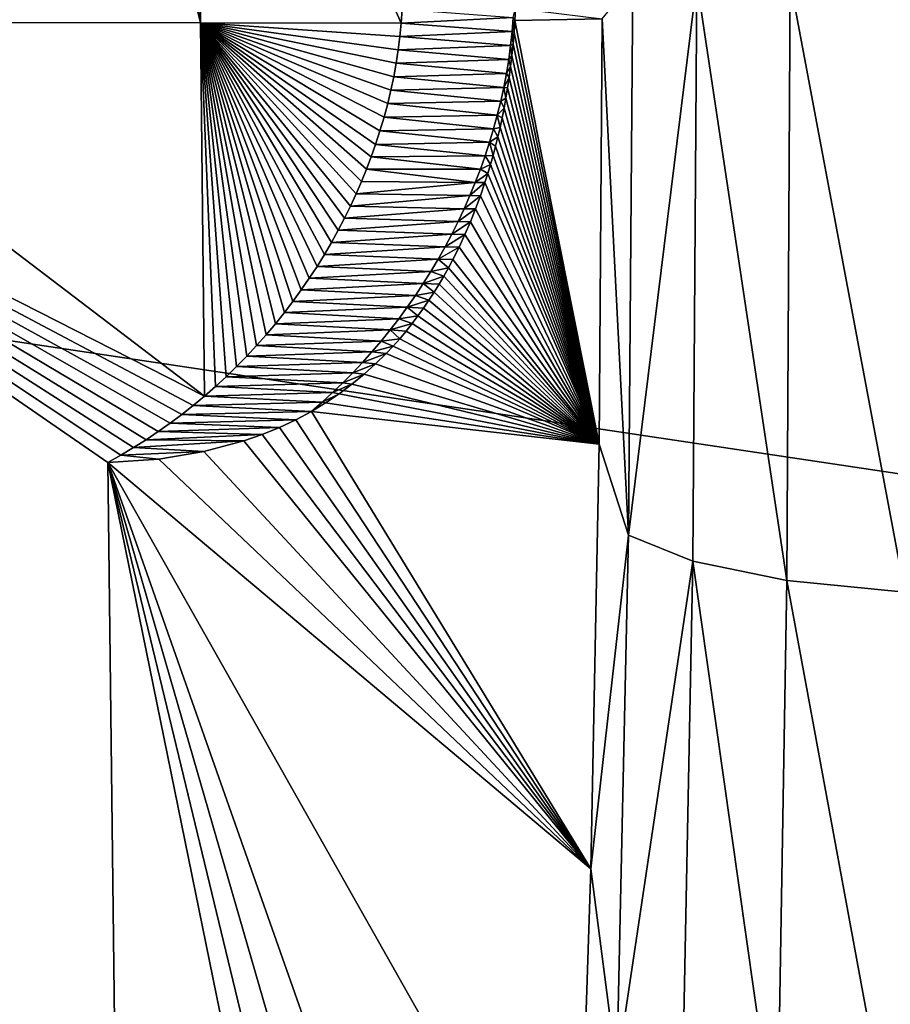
# Model space of a CAD drawing. Header units: metres. Extents: x -160 to 52, y -25 to 25.
# Tile 74 of 168: x -21.647 to -20.865, y -0.918 to -0.034. Entities that reach past the tile are written whole.
import ezdxf

# ---------------------------------------------------------------- set-up
doc = ezdxf.new("R2010")
doc.units = ezdxf.units.M
doc.layers.add('solid_509089_SW0001', color=7, linetype='CONTINUOUS')

msp = doc.modelspace()

# ---------------------------------------------------------------- linework, layer by layer
at = {"layer": 'solid_509089_SW0001'}
for points in [[(-22.112076, 2.498055, 208.11319), (-21.567768, 0.431671, 207.539078), (-21.484549, -0.036635, 207.481659)], [(-22.112076, 2.498055, 208.11319), (-21.484549, -0.036635, 207.481659), (-21.921988, -0.036275, 207.788391)], [(-159.199997, 1.424548, -24.458549), (-2.2, 1.424548, -24.458549), (-2.2, -1.424548, -24.458549)], [(-159.199997, -1.424548, -24.458549), (-159.199997, 1.424548, -24.458549), (-2.2, -1.424548, -24.458549)], [(-21.484549, -0.036635, 207.481659), (-21.567768, 0.431671, 207.539078), (-21.486118, 0.376205, 207.48613)], [(-21.30426, -0.036751, 207.375443), (-21.486118, 0.376205, 207.48613), (-21.303347, -0.024297, 207.374908)], [(-21.484549, -0.036635, 207.481659), (-21.486118, 0.376205, 207.48613), (-21.30426, -0.036751, 207.375443)], [(-21.096245, 0.00099, 203.224579), (-21.099945, -0.496866, 203.274231), (-21.123644, -0.033068, 203.344513)], [(-21.038671, 0.00092, 203.111847), (-21.099945, -0.496866, 203.274231), (-21.096245, 0.00099, 203.224579)], [(-21.038671, 0.00092, 203.111847), (-21.042118, -0.520182, 203.163513), (-21.099945, -0.496866, 203.274231)], [(-20.957701, -0.537579, 203.07019), (-21.042118, -0.520182, 203.163513), (-21.038671, 0.00092, 203.111847)], [(-20.954731, 0.000913, 203.017151), (-20.957701, -0.537579, 203.07019), (-21.038671, 0.00092, 203.111847)], [(-20.851875, -0.547916, 203.000427), (-20.957701, -0.537579, 203.07019), (-20.954731, 0.000913, 203.017151)], [(-20.849514, 0.000984, 202.946716), (-20.851875, -0.547916, 203.000427), (-20.954731, 0.000913, 203.017151)], [(-26.333055, -1.971122, 158.277527), (-15.685304, 0, 204.884201), (-26.440783, 0, 158.299973)], [(-26.333055, -1.971122, 158.277527), (-15.616341, -1.503464, 204.904953), (-15.685304, 0, 204.884201)], [(-16.378086, -1.111879, 247.145798), (-16.370977, 0, 247.179916), (-23.610439, -0.029602, 212.435699)], [(-21.30426, -0.036751, 207.375443), (-21.303347, -0.024297, 207.374908), (-21.203545, -0.031687, 205.821106)], [(-21.203545, -0.031687, 205.821106), (-21.201576, -0.023404, 204.078384), (-21.20211, -0.034356, 204.083435)], [(-21.20211, -0.034356, 204.083435), (-21.201576, -0.023404, 204.078384), (-21.123644, -0.033068, 203.344513)], [(-23.602936, -1.142028, 212.471695), (-16.378086, -1.111879, 247.145798), (-23.610439, -0.029602, 212.435699)], [(-21.30426, -0.036751, 207.375443), (-21.203545, -0.031687, 205.821106), (-21.204596, -0.044327, 205.82106)], [(-21.203545, -0.031687, 205.821106), (-21.20211, -0.034356, 204.083435), (-21.204596, -0.044327, 205.82106)], [(-21.204596, -0.044327, 205.82106), (-21.20211, -0.034356, 204.083435), (-21.202822, -0.045144, 204.090195)], [(-21.202822, -0.045144, 204.090195), (-21.20211, -0.034356, 204.083435), (-21.126431, -0.414946, 203.380249)], [(-21.20211, -0.034356, 204.083435), (-21.123644, -0.033068, 203.344513), (-21.126431, -0.414946, 203.380249)], [(-21.099945, -0.496866, 203.274231), (-21.126431, -0.414946, 203.380249), (-21.123644, -0.033068, 203.344513)], [(-22.141342, -0.036044, 207.972733), (-21.567768, -0.431672, 207.539078), (-21.547949, -2.115592, 207.634201)], [(-22.141342, -0.036044, 207.972733), (-21.556141, -0.42505, 207.531418), (-21.567768, -0.431672, 207.539078)], [(-22.141342, -0.036044, 207.972733), (-21.547949, -2.115592, 207.634201), (-22.110432, -2.567004, 208.121078)], [(-22.141342, -0.036044, 207.972733), (-21.481075, -0.37197, 207.482925), (-21.49111, -0.380273, 207.489304)], [(-21.921988, -0.036275, 207.788391), (-21.481075, -0.37197, 207.482925), (-22.141342, -0.036044, 207.972733)], [(-22.141342, -0.036044, 207.972733), (-21.49111, -0.380273, 207.489304), (-21.501377, -0.388336, 207.495865)], [(-22.141342, -0.036044, 207.972733), (-21.501377, -0.388336, 207.495865), (-21.511875, -0.396159, 207.502609)], [(-22.141342, -0.036044, 207.972733), (-21.511875, -0.396159, 207.502609), (-21.522602, -0.403742, 207.509537)], [(-22.141342, -0.036044, 207.972733), (-21.522602, -0.403742, 207.509537), (-21.533556, -0.411085, 207.516632)], [(-22.141342, -0.036044, 207.972733), (-21.533556, -0.411085, 207.516632), (-21.544735, -0.418187, 207.523926)], [(-22.141342, -0.036044, 207.972733), (-21.544735, -0.418187, 207.523926), (-21.556141, -0.42505, 207.531418)], [(-21.921988, -0.036275, 207.788391), (-21.484549, -0.036635, 207.481659), (-21.481075, -0.37197, 207.482925)], [(-21.484549, -0.036635, 207.481659), (-21.30426, -0.036751, 207.375443), (-21.305376, -0.048749, 207.376099)], [(-21.484549, -0.036635, 207.481659), (-21.305376, -0.048749, 207.376099), (-21.306856, -0.060776, 207.376953)], [(-21.484549, -0.036635, 207.481659), (-21.306856, -0.060776, 207.376953), (-21.308699, -0.072829, 207.378021)], [(-21.484549, -0.036635, 207.481659), (-21.308699, -0.072829, 207.378021), (-21.310902, -0.08491, 207.379303)], [(-21.484549, -0.036635, 207.481659), (-21.310902, -0.08491, 207.379303), (-21.313469, -0.097018, 207.380814)], [(-21.484549, -0.036635, 207.481659), (-21.313469, -0.097018, 207.380814), (-21.316399, -0.109153, 207.382523)], [(-21.484549, -0.036635, 207.481659), (-21.316399, -0.109153, 207.382523), (-21.319689, -0.121315, 207.384445)], [(-21.484549, -0.036635, 207.481659), (-21.319689, -0.121315, 207.384445), (-21.323336, -0.13353, 207.386581)], [(-21.484549, -0.036635, 207.481659), (-21.323336, -0.13353, 207.386581), (-21.327332, -0.145831, 207.388931)], [(-21.484549, -0.036635, 207.481659), (-21.327332, -0.145831, 207.388931), (-21.331234, -0.156946, 207.39122)], [(-21.484549, -0.036635, 207.481659), (-21.331234, -0.156946, 207.39122), (-21.335428, -0.168072, 207.393707)], [(-21.484549, -0.036635, 207.481659), (-21.335428, -0.168072, 207.393707), (-21.339918, -0.17918, 207.396362)], [(-21.484549, -0.036635, 207.481659), (-21.339918, -0.17918, 207.396362), (-21.344709, -0.190243, 207.3992)], [(-21.484549, -0.036635, 207.481659), (-21.344709, -0.190243, 207.3992), (-21.349806, -0.201231, 207.402222)], [(-21.484549, -0.036635, 207.481659), (-21.349806, -0.201231, 207.402222), (-21.355211, -0.212117, 207.405441)], [(-21.484549, -0.036635, 207.481659), (-21.355211, -0.212117, 207.405441), (-21.360929, -0.222955, 207.408859)], [(-21.484549, -0.036635, 207.481659), (-21.360929, -0.222955, 207.408859), (-21.366957, -0.233796, 207.412476)], [(-21.484549, -0.036635, 207.481659), (-21.366957, -0.233796, 207.412476), (-21.373287, -0.244605, 207.416275)], [(-21.484549, -0.036635, 207.481659), (-21.373287, -0.244605, 207.416275), (-21.379913, -0.255346, 207.420273)], [(-21.484549, -0.036635, 207.481659), (-21.379913, -0.255346, 207.420273), (-21.386829, -0.265982, 207.424469)], [(-21.484549, -0.036635, 207.481659), (-21.386829, -0.265982, 207.424469), (-21.394028, -0.276479, 207.428833)], [(-21.484549, -0.036635, 207.481659), (-21.394028, -0.276479, 207.428833), (-21.401503, -0.2868, 207.433395)], [(-21.484549, -0.036635, 207.481659), (-21.401503, -0.2868, 207.433395), (-21.409248, -0.29691, 207.438126)], [(-21.484549, -0.036635, 207.481659), (-21.409248, -0.29691, 207.438126), (-21.41728, -0.306864, 207.443054)], [(-21.484549, -0.036635, 207.481659), (-21.41728, -0.306864, 207.443054), (-21.425613, -0.316721, 207.448196)], [(-21.484549, -0.036635, 207.481659), (-21.425613, -0.316721, 207.448196), (-21.434231, -0.326447, 207.453537)], [(-21.484549, -0.036635, 207.481659), (-21.434231, -0.326447, 207.453537), (-21.443119, -0.336009, 207.459061)], [(-21.484549, -0.036635, 207.481659), (-21.443119, -0.336009, 207.459061), (-21.452263, -0.345376, 207.464767)], [(-21.484549, -0.036635, 207.481659), (-21.452263, -0.345376, 207.464767), (-21.461647, -0.354513, 207.470657)], [(-21.484549, -0.036635, 207.481659), (-21.461647, -0.354513, 207.470657), (-21.471254, -0.363389, 207.476715)], [(-21.484549, -0.036635, 207.481659), (-21.471254, -0.363389, 207.476715), (-21.481075, -0.37197, 207.482925)], [(-21.305376, -0.048749, 207.376099), (-21.30426, -0.036751, 207.375443), (-21.204596, -0.044327, 205.82106)], [(-21.306856, -0.060776, 207.376953), (-21.305376, -0.048749, 207.376099), (-21.205988, -0.056941, 205.821014)], [(-21.305376, -0.048749, 207.376099), (-21.204596, -0.044327, 205.82106), (-21.205988, -0.056941, 205.821014)], [(-21.204596, -0.044327, 205.82106), (-21.203714, -0.055688, 204.098663), (-21.205988, -0.056941, 205.821014)], [(-21.204596, -0.044327, 205.82106), (-21.202822, -0.045144, 204.090195), (-21.203714, -0.055688, 204.098663)], [(-21.203714, -0.055688, 204.098663), (-21.202822, -0.045144, 204.090195), (-21.126431, -0.414946, 203.380249)], [(-21.308699, -0.072829, 207.378021), (-21.306856, -0.060776, 207.376953), (-21.207718, -0.069521, 205.820953)], [(-21.306856, -0.060776, 207.376953), (-21.205988, -0.056941, 205.821014), (-21.207718, -0.069521, 205.820953)], [(-21.205988, -0.056941, 205.821014), (-21.204756, -0.065958, 204.108551), (-21.207718, -0.069521, 205.820953)], [(-21.205988, -0.056941, 205.821014), (-21.203714, -0.055688, 204.098663), (-21.204756, -0.065958, 204.108551)], [(-21.204756, -0.065958, 204.108551), (-21.203714, -0.055688, 204.098663), (-21.126431, -0.414946, 203.380249)], [(-21.308699, -0.072829, 207.378021), (-21.207718, -0.069521, 205.820953), (-21.209782, -0.082059, 205.820877)], [(-21.207718, -0.069521, 205.820953), (-21.205935, -0.075882, 204.11972), (-21.209782, -0.082059, 205.820877)], [(-21.207718, -0.069521, 205.820953), (-21.204756, -0.065958, 204.108551), (-21.205935, -0.075882, 204.11972)], [(-21.205935, -0.075882, 204.11972), (-21.204756, -0.065958, 204.108551), (-21.126431, -0.414946, 203.380249)], [(-21.310902, -0.08491, 207.379303), (-21.308699, -0.072829, 207.378021), (-21.209782, -0.082059, 205.820877)], [(-21.209782, -0.082059, 205.820877), (-21.205935, -0.075882, 204.11972), (-21.207245, -0.085527, 204.132141)], [(-21.207245, -0.085527, 204.132141), (-21.205935, -0.075882, 204.11972), (-21.126431, -0.414946, 203.380249)], [(-21.313469, -0.097018, 207.380814), (-21.310902, -0.08491, 207.379303), (-21.212172, -0.094548, 205.820801)], [(-21.310902, -0.08491, 207.379303), (-21.209782, -0.082059, 205.820877), (-21.212172, -0.094548, 205.820801)], [(-21.209782, -0.082059, 205.820877), (-21.207245, -0.085527, 204.132141), (-21.212172, -0.094548, 205.820801)], [(-21.212172, -0.094548, 205.820801), (-21.207245, -0.085527, 204.132141), (-21.20867, -0.094927, 204.145676)], [(-21.20867, -0.094927, 204.145676), (-21.207245, -0.085527, 204.132141), (-21.126431, -0.414946, 203.380249)], [(-21.316399, -0.109153, 207.382523), (-21.313469, -0.097018, 207.380814), (-21.214888, -0.106981, 205.820709)], [(-21.313469, -0.097018, 207.380814), (-21.212172, -0.094548, 205.820801), (-21.214888, -0.106981, 205.820709)], [(-21.212172, -0.094548, 205.820801), (-21.210215, -0.104092, 204.160309), (-21.214888, -0.106981, 205.820709)], [(-21.212172, -0.094548, 205.820801), (-21.20867, -0.094927, 204.145676), (-21.210215, -0.104092, 204.160309)], [(-21.210215, -0.104092, 204.160309), (-21.20867, -0.094927, 204.145676), (-21.126431, -0.414946, 203.380249)], [(-21.214888, -0.106981, 205.820709), (-21.210215, -0.104092, 204.160309), (-21.211866, -0.11307, 204.175995)], [(-21.211866, -0.11307, 204.175995), (-21.210215, -0.104092, 204.160309), (-21.126431, -0.414946, 203.380249)], [(-21.319689, -0.121315, 207.384445), (-21.316399, -0.109153, 207.382523), (-21.217922, -0.11935, 205.820602)], [(-21.316399, -0.109153, 207.382523), (-21.214888, -0.106981, 205.820709), (-21.217922, -0.11935, 205.820602)], [(-21.214888, -0.106981, 205.820709), (-21.211866, -0.11307, 204.175995), (-21.217922, -0.11935, 205.820602)], [(-21.217922, -0.11935, 205.820602), (-21.211866, -0.11307, 204.175995), (-21.213631, -0.121859, 204.192719)], [(-21.213631, -0.121859, 204.192719), (-21.211866, -0.11307, 204.175995), (-21.126431, -0.414946, 203.380249)], [(-21.323336, -0.13353, 207.386581), (-21.319689, -0.121315, 207.384445), (-21.221273, -0.131647, 205.820496)], [(-21.319689, -0.121315, 207.384445), (-21.217922, -0.11935, 205.820602), (-21.221273, -0.131647, 205.820496)], [(-21.217922, -0.11935, 205.820602), (-21.215504, -0.130507, 204.21048), (-21.221273, -0.131647, 205.820496)], [(-21.217922, -0.11935, 205.820602), (-21.213631, -0.121859, 204.192719), (-21.215504, -0.130507, 204.21048)], [(-21.215504, -0.130507, 204.21048), (-21.213631, -0.121859, 204.192719), (-21.126431, -0.414946, 203.380249)], [(-21.323336, -0.13353, 207.386581), (-21.221273, -0.131647, 205.820496), (-21.224934, -0.143865, 205.820358)], [(-21.221273, -0.131647, 205.820496), (-21.217484, -0.139008, 204.229263), (-21.224934, -0.143865, 205.820358)], [(-21.221273, -0.131647, 205.820496), (-21.215504, -0.130507, 204.21048), (-21.217484, -0.139008, 204.229263)], [(-21.217484, -0.139008, 204.229263), (-21.215504, -0.130507, 204.21048), (-21.126431, -0.414946, 203.380249)], [(-21.327332, -0.145831, 207.388931), (-21.323336, -0.13353, 207.386581), (-21.224934, -0.143865, 205.820358)], [(-21.224934, -0.143865, 205.820358), (-21.217484, -0.139008, 204.229263), (-21.219576, -0.147399, 204.2491)], [(-21.219576, -0.147399, 204.2491), (-21.217484, -0.139008, 204.229263), (-21.126431, -0.414946, 203.380249)], [(-21.331234, -0.156946, 207.39122), (-21.327332, -0.145831, 207.388931), (-21.228903, -0.155996, 205.820221)], [(-21.327332, -0.145831, 207.388931), (-21.224934, -0.143865, 205.820358), (-21.228903, -0.155996, 205.820221)], [(-21.224934, -0.143865, 205.820358), (-21.221777, -0.155675, 204.269974), (-21.228903, -0.155996, 205.820221)], [(-21.224934, -0.143865, 205.820358), (-21.219576, -0.147399, 204.2491), (-21.221777, -0.155675, 204.269974)], [(-21.221777, -0.155675, 204.269974), (-21.219576, -0.147399, 204.2491), (-21.126431, -0.414946, 203.380249)], [(-21.335428, -0.168072, 207.393707), (-21.331234, -0.156946, 207.39122), (-21.233173, -0.168032, 205.820084)], [(-21.331234, -0.156946, 207.39122), (-21.228903, -0.155996, 205.820221), (-21.233173, -0.168032, 205.820084)], [(-21.228903, -0.155996, 205.820221), (-21.224094, -0.163861, 204.291946), (-21.233173, -0.168032, 205.820084)], [(-21.228903, -0.155996, 205.820221), (-21.221777, -0.155675, 204.269974), (-21.224094, -0.163861, 204.291946)], [(-21.224094, -0.163861, 204.291946), (-21.221777, -0.155675, 204.269974), (-21.126431, -0.414946, 203.380249)], [(-21.339918, -0.17918, 207.396362), (-21.335428, -0.168072, 207.393707), (-21.237741, -0.179967, 205.819916)], [(-21.335428, -0.168072, 207.393707), (-21.233173, -0.168032, 205.820084), (-21.237741, -0.179967, 205.819916)], [(-21.233173, -0.168032, 205.820084), (-21.226524, -0.171957, 204.314987), (-21.237741, -0.179967, 205.819916)], [(-21.233173, -0.168032, 205.820084), (-21.224094, -0.163861, 204.291946), (-21.226524, -0.171957, 204.314987)], [(-21.226524, -0.171957, 204.314987), (-21.224094, -0.163861, 204.291946), (-21.126431, -0.414946, 203.380249)], [(-21.237741, -0.179967, 205.819916), (-21.226524, -0.171957, 204.314987), (-21.229073, -0.179976, 204.339157)], [(-21.229073, -0.179976, 204.339157), (-21.226524, -0.171957, 204.314987), (-21.126431, -0.414946, 203.380249)], [(-21.344709, -0.190243, 207.3992), (-21.339918, -0.17918, 207.396362), (-21.237741, -0.179967, 205.819916)], [(-21.344709, -0.190243, 207.3992), (-21.237741, -0.179967, 205.819916), (-21.242603, -0.191793, 205.819748)], [(-21.237741, -0.179967, 205.819916), (-21.229073, -0.179976, 204.339157), (-21.242603, -0.191793, 205.819748)], [(-21.242603, -0.191793, 205.819748), (-21.229073, -0.179976, 204.339157), (-21.233124, -0.191869, 204.377563)], [(-21.233124, -0.191869, 204.377563), (-21.229073, -0.179976, 204.339157), (-21.126431, -0.414946, 203.380249)], [(-21.349806, -0.201231, 207.402222), (-21.344709, -0.190243, 207.3992), (-21.242603, -0.191793, 205.819748)], [(-21.349806, -0.201231, 207.402222), (-21.242603, -0.191793, 205.819748), (-21.247755, -0.203502, 205.81958)], [(-21.242603, -0.191793, 205.819748), (-21.233124, -0.191869, 204.377563), (-21.247755, -0.203502, 205.81958)], [(-21.247755, -0.203502, 205.81958), (-21.233124, -0.191869, 204.377563), (-21.237459, -0.203619, 204.418671)], [(-21.237459, -0.203619, 204.418671), (-21.233124, -0.191869, 204.377563), (-21.126431, -0.414946, 203.380249)], [(-21.355211, -0.212117, 207.405441), (-21.349806, -0.201231, 207.402222), (-21.247755, -0.203502, 205.81958)], [(-21.360929, -0.222955, 207.408859), (-21.355211, -0.212117, 207.405441), (-21.253193, -0.215086, 205.819382)], [(-21.355211, -0.212117, 207.405441), (-21.247755, -0.203502, 205.81958), (-21.253193, -0.215086, 205.819382)], [(-21.247755, -0.203502, 205.81958), (-21.237459, -0.203619, 204.418671), (-21.253193, -0.215086, 205.819382)], [(-21.253193, -0.215086, 205.819382), (-21.237459, -0.203619, 204.418671), (-21.242092, -0.215232, 204.462585)], [(-21.242092, -0.215232, 204.462585), (-21.237459, -0.203619, 204.418671), (-21.126431, -0.414946, 203.380249)], [(-21.360929, -0.222955, 207.408859), (-21.253193, -0.215086, 205.819382), (-21.258909, -0.226538, 205.819199)], [(-21.253193, -0.215086, 205.819382), (-21.242092, -0.215232, 204.462585), (-21.258909, -0.226538, 205.819199)], [(-21.258909, -0.226538, 205.819199), (-21.242092, -0.215232, 204.462585), (-21.247034, -0.226717, 204.509415)], [(-21.247034, -0.226717, 204.509415), (-21.242092, -0.215232, 204.462585), (-21.126431, -0.414946, 203.380249)], [(-21.366957, -0.233796, 207.412476), (-21.360929, -0.222955, 207.408859), (-21.258909, -0.226538, 205.819199)], [(-21.366957, -0.233796, 207.412476), (-21.258909, -0.226538, 205.819199), (-21.264902, -0.237851, 205.818985)], [(-21.258909, -0.226538, 205.819199), (-21.247034, -0.226717, 204.509415), (-21.264902, -0.237851, 205.818985)], [(-21.264902, -0.237851, 205.818985), (-21.247034, -0.226717, 204.509415), (-21.252304, -0.238078, 204.559357)], [(-21.252304, -0.238078, 204.559357), (-21.247034, -0.226717, 204.509415), (-21.126431, -0.414946, 203.380249)], [(-21.373287, -0.244605, 207.416275), (-21.366957, -0.233796, 207.412476), (-21.264902, -0.237851, 205.818985)], [(-21.373287, -0.244605, 207.416275), (-21.264902, -0.237851, 205.818985), (-21.271168, -0.249017, 205.818771)], [(-21.264902, -0.237851, 205.818985), (-21.252304, -0.238078, 204.559357), (-21.271168, -0.249017, 205.818771)], [(-21.271168, -0.249017, 205.818771), (-21.252304, -0.238078, 204.559357), (-21.257919, -0.249312, 204.612564)], [(-21.257919, -0.249312, 204.612564), (-21.252304, -0.238078, 204.559357), (-21.126431, -0.414946, 203.380249)], [(-21.379913, -0.255346, 207.420273), (-21.373287, -0.244605, 207.416275), (-21.271168, -0.249017, 205.818771)], [(-21.386829, -0.265982, 207.424469), (-21.379913, -0.255346, 207.420273), (-21.277702, -0.260028, 205.818542)], [(-21.379913, -0.255346, 207.420273), (-21.271168, -0.249017, 205.818771), (-21.277702, -0.260028, 205.818542)], [(-21.271168, -0.249017, 205.818771), (-21.26186, -0.256729, 204.649902), (-21.277702, -0.260028, 205.818542)], [(-21.271168, -0.249017, 205.818771), (-21.257919, -0.249312, 204.612564), (-21.26186, -0.256729, 204.649902)], [(-21.26186, -0.256729, 204.649902), (-21.257919, -0.249312, 204.612564), (-21.126431, -0.414946, 203.380249)], [(-21.386829, -0.265982, 207.424469), (-21.277702, -0.260028, 205.818542), (-21.284498, -0.270876, 205.818314)], [(-21.277702, -0.260028, 205.818542), (-21.26597, -0.264086, 204.688828), (-21.284498, -0.270876, 205.818314)], [(-21.284498, -0.270876, 205.818314), (-21.26597, -0.264086, 204.688828), (-21.270248, -0.27138, 204.72937)], [(-21.277702, -0.260028, 205.818542), (-21.26186, -0.256729, 204.649902), (-21.26597, -0.264086, 204.688828)], [(-21.270248, -0.27138, 204.72937), (-21.26597, -0.264086, 204.688828), (-21.126431, -0.414946, 203.380249)], [(-21.26597, -0.264086, 204.688828), (-21.26186, -0.256729, 204.649902), (-21.126431, -0.414946, 203.380249)], [(-21.394028, -0.276479, 207.428833), (-21.386829, -0.265982, 207.424469), (-21.284498, -0.270876, 205.818314)], [(-21.394028, -0.276479, 207.428833), (-21.284498, -0.270876, 205.818314), (-21.291553, -0.281556, 205.818069)], [(-21.284498, -0.270876, 205.818314), (-21.27471, -0.278607, 204.771606), (-21.291553, -0.281556, 205.818069)], [(-21.284498, -0.270876, 205.818314), (-21.270248, -0.27138, 204.72937), (-21.27471, -0.278607, 204.771606)], [(-21.27471, -0.278607, 204.771606), (-21.270248, -0.27138, 204.72937), (-21.126431, -0.414946, 203.380249)], [(-21.401503, -0.2868, 207.433395), (-21.394028, -0.276479, 207.428833), (-21.291553, -0.281556, 205.818069)], [(-21.401503, -0.2868, 207.433395), (-21.291553, -0.281556, 205.818069), (-21.298862, -0.292058, 205.81781)], [(-21.291553, -0.281556, 205.818069), (-21.279354, -0.285766, 204.815582), (-21.298862, -0.292058, 205.81781)], [(-21.291553, -0.281556, 205.818069), (-21.27471, -0.278607, 204.771606), (-21.279354, -0.285766, 204.815582)], [(-21.279354, -0.285766, 204.815582), (-21.27471, -0.278607, 204.771606), (-21.126431, -0.414946, 203.380249)], [(-21.409248, -0.29691, 207.438126), (-21.401503, -0.2868, 207.433395), (-21.298862, -0.292058, 205.81781)], [(-21.298862, -0.292058, 205.81781), (-21.279354, -0.285766, 204.815582), (-21.284191, -0.29285, 204.861389)], [(-21.284191, -0.29285, 204.861389), (-21.279354, -0.285766, 204.815582), (-21.126431, -0.414946, 203.380249)], [(-21.41728, -0.306864, 207.443054), (-21.409248, -0.29691, 207.438126), (-21.306421, -0.302375, 205.817551)], [(-21.409248, -0.29691, 207.438126), (-21.298862, -0.292058, 205.81781), (-21.306421, -0.302375, 205.817551)], [(-21.298862, -0.292058, 205.81781), (-21.289225, -0.299855, 204.909042), (-21.306421, -0.302375, 205.817551)], [(-21.306421, -0.302375, 205.817551), (-21.289225, -0.299855, 204.909042), (-21.294466, -0.306775, 204.958664)], [(-21.298862, -0.292058, 205.81781), (-21.284191, -0.29285, 204.861389), (-21.289225, -0.299855, 204.909042)], [(-21.294466, -0.306775, 204.958664), (-21.289225, -0.299855, 204.909042), (-21.126431, -0.414946, 203.380249)], [(-21.289225, -0.299855, 204.909042), (-21.284191, -0.29285, 204.861389), (-21.126431, -0.414946, 203.380249)], [(-21.425613, -0.316721, 207.448196), (-21.41728, -0.306864, 207.443054), (-21.314228, -0.3125, 205.817291)], [(-21.41728, -0.306864, 207.443054), (-21.306421, -0.302375, 205.817551), (-21.314228, -0.3125, 205.817291)], [(-21.306421, -0.302375, 205.817551), (-21.294466, -0.306775, 204.958664), (-21.314228, -0.3125, 205.817291)], [(-21.314228, -0.3125, 205.817291), (-21.294466, -0.306775, 204.958664), (-21.299921, -0.313606, 205.010284)], [(-21.299921, -0.313606, 205.010284), (-21.294466, -0.306775, 204.958664), (-21.126431, -0.414946, 203.380249)], [(-21.434231, -0.326447, 207.453537), (-21.425613, -0.316721, 207.448196), (-21.322275, -0.322425, 205.817001)], [(-21.425613, -0.316721, 207.448196), (-21.314228, -0.3125, 205.817291), (-21.322275, -0.322425, 205.817001)], [(-21.314228, -0.3125, 205.817291), (-21.305595, -0.32034, 205.063995), (-21.322275, -0.322425, 205.817001)], [(-21.314228, -0.3125, 205.817291), (-21.299921, -0.313606, 205.010284), (-21.305595, -0.32034, 205.063995)], [(-21.305595, -0.32034, 205.063995), (-21.299921, -0.313606, 205.010284), (-21.126431, -0.414946, 203.380249)], [(-21.443119, -0.336009, 207.459061), (-21.434231, -0.326447, 207.453537), (-21.330559, -0.332143, 205.816727)], [(-21.434231, -0.326447, 207.453537), (-21.322275, -0.322425, 205.817001), (-21.330559, -0.332143, 205.816727)], [(-21.322275, -0.322425, 205.817001), (-21.311504, -0.32697, 205.119904), (-21.330559, -0.332143, 205.816727)], [(-21.330559, -0.332143, 205.816727), (-21.311504, -0.32697, 205.119904), (-21.317646, -0.333491, 205.178024)], [(-21.322275, -0.322425, 205.817001), (-21.305595, -0.32034, 205.063995), (-21.311504, -0.32697, 205.119904)], [(-21.317646, -0.333491, 205.178024), (-21.311504, -0.32697, 205.119904), (-21.126431, -0.414946, 203.380249)], [(-21.311504, -0.32697, 205.119904), (-21.305595, -0.32034, 205.063995), (-21.126431, -0.414946, 203.380249)], [(-21.452263, -0.345376, 207.464767), (-21.443119, -0.336009, 207.459061), (-21.339075, -0.341645, 205.816437)], [(-21.443119, -0.336009, 207.459061), (-21.330559, -0.332143, 205.816727), (-21.339075, -0.341645, 205.816437)], [(-21.330559, -0.332143, 205.816727), (-21.317646, -0.333491, 205.178024), (-21.339075, -0.341645, 205.816437)], [(-21.339075, -0.341645, 205.816437), (-21.317646, -0.333491, 205.178024), (-21.32733, -0.343047, 205.269623)], [(-21.32733, -0.343047, 205.269623), (-21.317646, -0.333491, 205.178024), (-21.126431, -0.414946, 203.380249)], [(-21.452263, -0.345376, 207.464767), (-21.339075, -0.341645, 205.816437), (-21.34782, -0.350926, 205.816132)], [(-21.339075, -0.341645, 205.816437), (-21.32733, -0.343047, 205.269623), (-21.34782, -0.350926, 205.816132)], [(-21.34782, -0.350926, 205.816132), (-21.32733, -0.343047, 205.269623), (-21.337605, -0.35231, 205.366791)], [(-21.337605, -0.35231, 205.366791), (-21.32733, -0.343047, 205.269623), (-21.126431, -0.414946, 203.380249)], [(-21.461647, -0.354513, 207.470657), (-21.452263, -0.345376, 207.464767), (-21.34782, -0.350926, 205.816132)], [(-21.461647, -0.354513, 207.470657), (-21.34782, -0.350926, 205.816132), (-21.356791, -0.359976, 205.815826)], [(-21.34782, -0.350926, 205.816132), (-21.337605, -0.35231, 205.366791), (-21.356791, -0.359976, 205.815826)], [(-21.356791, -0.359976, 205.815826), (-21.337605, -0.35231, 205.366791), (-21.348497, -0.361254, 205.469788)], [(-21.348497, -0.361254, 205.469788), (-21.337605, -0.35231, 205.366791), (-21.126431, -0.414946, 203.380249)], [(-21.471254, -0.363389, 207.476715), (-21.461647, -0.354513, 207.470657), (-21.356791, -0.359976, 205.815826)], [(-21.471254, -0.363389, 207.476715), (-21.356791, -0.359976, 205.815826), (-21.36598, -0.368789, 205.815506)], [(-21.356791, -0.359976, 205.815826), (-21.348497, -0.361254, 205.469788), (-21.36598, -0.368789, 205.815506)], [(-21.36598, -0.368789, 205.815506), (-21.348497, -0.361254, 205.469788), (-21.360052, -0.369846, 205.57901)], [(-21.360052, -0.369846, 205.57901), (-21.348497, -0.361254, 205.469788), (-21.126431, -0.414946, 203.380249)], [(-21.481075, -0.37197, 207.482925), (-21.471254, -0.363389, 207.476715), (-21.36598, -0.368789, 205.815506)], [(-21.481075, -0.37197, 207.482925), (-21.36598, -0.368789, 205.815506), (-21.375383, -0.377356, 205.815186)], [(-21.36598, -0.368789, 205.815506), (-21.360052, -0.369846, 205.57901), (-21.375383, -0.377356, 205.815186)], [(-21.375383, -0.377356, 205.815186), (-21.360052, -0.369846, 205.57901), (-21.372309, -0.378053, 205.694855)], [(-21.372309, -0.378053, 205.694855), (-21.360052, -0.369846, 205.57901), (-21.126431, -0.414946, 203.380249)], [(-21.501377, -0.388336, 207.495865), (-21.49111, -0.380273, 207.489304), (-21.385, -0.385674, 205.814758)], [(-21.49111, -0.380273, 207.489304), (-21.481075, -0.37197, 207.482925), (-21.375383, -0.377356, 205.815186)], [(-21.49111, -0.380273, 207.489304), (-21.375383, -0.377356, 205.815186), (-21.385, -0.385674, 205.814758)], [(-21.375383, -0.377356, 205.815186), (-21.372309, -0.378053, 205.694855), (-21.385, -0.385674, 205.814758)], [(-21.385, -0.385674, 205.814758), (-21.372309, -0.378053, 205.694855), (-21.126431, -0.414946, 203.380249)], [(-21.511875, -0.396159, 207.502609), (-21.501377, -0.388336, 207.495865), (-21.399082, -0.393189, 205.947784)], [(-21.501377, -0.388336, 207.495865), (-21.385, -0.385674, 205.814758), (-21.399082, -0.393189, 205.947784)], [(-21.399082, -0.393189, 205.947784), (-21.385, -0.385674, 205.814758), (-21.133884, -0.796733, 203.476257)], [(-21.385, -0.385674, 205.814758), (-21.126431, -0.414946, 203.380249), (-21.133884, -0.796733, 203.476257)], [(-21.522602, -0.403742, 207.509537), (-21.511875, -0.396159, 207.502609), (-21.4137, -0.40004, 206.085831)], [(-21.511875, -0.396159, 207.502609), (-21.399082, -0.393189, 205.947784), (-21.4137, -0.40004, 206.085831)], [(-21.4137, -0.40004, 206.085831), (-21.399082, -0.393189, 205.947784), (-21.133884, -0.796733, 203.476257)], [(-21.533556, -0.411085, 207.516632), (-21.522602, -0.403742, 207.509537), (-21.429203, -0.406367, 206.232208)], [(-21.533556, -0.411085, 207.516632), (-21.429203, -0.406367, 206.232208), (-21.445641, -0.41213, 206.38736)], [(-21.522602, -0.403742, 207.509537), (-21.4137, -0.40004, 206.085831), (-21.429203, -0.406367, 206.232208)], [(-21.445641, -0.41213, 206.38736), (-21.429203, -0.406367, 206.232208), (-21.133884, -0.796733, 203.476257)], [(-21.429203, -0.406367, 206.232208), (-21.4137, -0.40004, 206.085831), (-21.133884, -0.796733, 203.476257)], [(-21.544735, -0.418187, 207.523926), (-21.533556, -0.411085, 207.516632), (-21.445641, -0.41213, 206.38736)], [(-21.544735, -0.418187, 207.523926), (-21.445641, -0.41213, 206.38736), (-21.4816, -0.421759, 206.726654)], [(-21.4816, -0.421759, 206.726654), (-21.445641, -0.41213, 206.38736), (-21.133884, -0.796733, 203.476257)], [(-21.099945, -0.496866, 203.274231), (-21.133884, -0.796733, 203.476257), (-21.126431, -0.414946, 203.380249)], [(-21.556141, -0.42505, 207.531418), (-21.544735, -0.418187, 207.523926), (-21.4816, -0.421759, 206.726654)], [(-21.556141, -0.42505, 207.531418), (-21.4816, -0.421759, 206.726654), (-21.522091, -0.428505, 207.108521)], [(-21.522091, -0.428505, 207.108521), (-21.4816, -0.421759, 206.726654), (-21.133884, -0.796733, 203.476257)], [(-21.556141, -0.42505, 207.531418), (-21.522091, -0.428505, 207.108521), (-21.567768, -0.431672, 207.539078)], [(-21.522091, -0.428505, 207.108521), (-21.133884, -0.796733, 203.476257), (-21.567768, -0.431672, 207.539078)], [(-21.567768, -0.431672, 207.539078), (-21.133884, -0.796733, 203.476257), (-21.146467, -1.177199, 203.637054)], [(-21.567768, -0.431672, 207.539078), (-21.146467, -1.177199, 203.637054), (-21.165541, -1.572741, 203.87883)], [(-21.567768, -0.431672, 207.539078), (-21.165541, -1.572741, 203.87883), (-21.177994, -1.779547, 204.036316)], [(-21.567768, -0.431672, 207.539078), (-21.177994, -1.779547, 204.036316), (-21.192417, -1.986807, 204.218018)], [(-21.567768, -0.431672, 207.539078), (-21.192417, -1.986807, 204.218018), (-21.208822, -2.192785, 204.423843)], [(-21.547949, -2.115592, 207.634201), (-21.567768, -0.431672, 207.539078), (-21.208822, -2.192785, 204.423843)], [(-21.099945, -0.496866, 203.274231), (-21.110573, -0.977095, 203.416519), (-21.133884, -0.796733, 203.476257)], [(-21.042118, -0.520182, 203.163513), (-21.110573, -0.977095, 203.416519), (-21.099945, -0.496866, 203.274231)], [(-21.042118, -0.520182, 203.163513), (-21.052067, -1.021125, 203.311111), (-21.110573, -0.977095, 203.416519)], [(-20.9664, -1.053894, 203.221313), (-21.052067, -1.021125, 203.311111), (-21.042118, -0.520182, 203.163513)], [(-20.957701, -0.537579, 203.07019), (-20.9664, -1.053894, 203.221313), (-21.042118, -0.520182, 203.163513)], [(-20.858978, -1.073257, 203.153229), (-20.9664, -1.053894, 203.221313), (-20.957701, -0.537579, 203.07019)], [(-20.851875, -0.547916, 203.000427), (-20.858978, -1.073257, 203.153229), (-20.957701, -0.537579, 203.07019)], [(-21.110573, -0.977095, 203.416519), (-21.146467, -1.177199, 203.637054), (-21.133884, -0.796733, 203.476257)]]:
    msp.add_3dface(points, dxfattribs=at)

doc.saveas('drawing.dxf')
